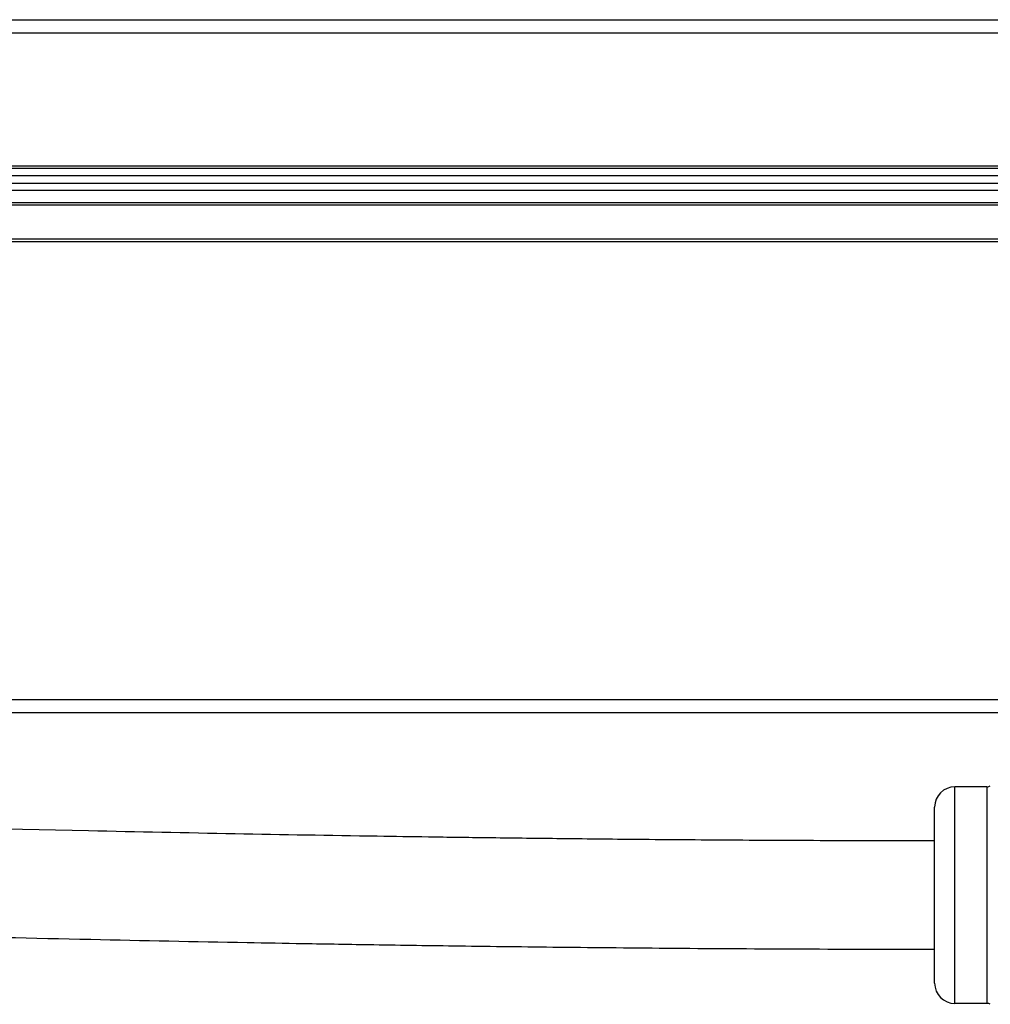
# Model space of a CAD drawing. Header units: millimetres. Extents: x -417 to 2302, y 446 to 879.
# Tile 27 of 31: x 2145 to 2217, y 626 to 699. Entities that reach past the tile are written whole.
import ezdxf

# ---------------------------------------------------------------- set-up
doc = ezdxf.new("R2010")
doc.units = ezdxf.units.MM

# ---------------------------------------------------------------- blocks, each defined once
blk = doc.blocks.new('Drawing View6')
at = {"color": 7, "linetype": 'Continuous', "lineweight": 25}
for p, q in [((-906, 60.648), (84, 60.648)), ((84, 59.648), (-906, 59.648)), ((-906, 49.848), (84, 49.848)), ((84, 49.648), (-906, 49.648)), ((-911, 49.148), (89, 49.148)), ((89, 48.548), (-911, 48.548)), ((-911, 48.048), (89, 48.048)), ((-906, 47.148), (84, 47.148)), ((84, 46.948), (-906, 46.948)), ((84, 44.448), (-906, 44.448)), ((84, 44.248), (-906, 44.248)), ((-910.8, 10.448), (88.8, 10.448)), ((88.8, 9.448), (-910.8, 9.448)), ((1.5, -12.002), (1.5, 3.998)), ((3.866, 3.998), (1.5, 3.998)), ((3.866, 3.998), (3.866, -12.002)), ((0, -10.502), (0, 2.498)), ((3.866, -12.002), (1.5, -12.002))]:
    blk.add_line(p, q, dxfattribs=at)
for centre, radius, start, end in [((1.5, 2.498), 1.5, 90, 180), ((3.866, 4.498), 0.5, 270, 299.8989), ((1.5, -10.502), 1.5, 180, 270), ((3.866, -12.502), 0.5, 60.1011, 90)]:
    blk.add_arc(centre, radius, start, end, dxfattribs=at)
for points, knots in [([(0, 0), (-2.502, 0.003), (-7.546, 0.008), (-14.856, 0.046), (-21.655, 0.097), (-27.631, 0.157), (-32.789, 0.218), (-37.211, 0.278), (-43.418, 0.371), (-51.786, 0.515), (-71.884, 0.925), (-111.663, 2.009), (-162.574, 3.901), (-215.254, 5.879), (-249.088, 6.99), (-272.41, 7.612), (-284.829, 7.904), (-294.302, 8.096), (-301.276, 8.22), (-306.494, 8.305), (-312.789, 8.397), (-320.167, 8.487), (-328.635, 8.566), (-338.2, 8.627), (-344.944, 8.635), (-348.5, 8.64)], [0, 0, 0, 0, 0.021533, 0.043404, 0.062902, 0.080041, 0.094833, 0.107286, 0.118098, 0.148254, 0.179302, 0.291078, 0.49068, 0.6177, 0.744719, 0.781977, 0.81846, 0.85162, 0.863511, 0.878475, 0.896529, 0.917687, 0.941969, 0.969398, 1, 1, 1, 1]), ([(-348.5, 0.64), (-345.681, 0.637), (-340.321, 0.632), (-332.696, 0.593), (-325.898, 0.541), (-319.924, 0.481), (-314.768, 0.42), (-310.347, 0.36), (-304.141, 0.267), (-295.773, 0.123), (-275.675, -0.287), (-235.896, -1.372), (-184.986, -3.265), (-132.306, -5.243), (-98.472, -6.353), (-75.151, -6.975), (-62.733, -7.267), (-53.26, -7.458), (-46.285, -7.582), (-41.064, -7.667), (-34.767, -7.759), (-27.387, -7.849), (-18.918, -7.928), (-9.668, -7.987), (-3.24, -7.995), (0, -8)], [0, 0, 0, 0, 0.024256, 0.046123, 0.065618, 0.082753, 0.097539, 0.109985, 0.120796, 0.150953, 0.182002, 0.293777, 0.493378, 0.620396, 0.747414, 0.784672, 0.821151, 0.854305, 0.866205, 0.881177, 0.899237, 0.920401, 0.944688, 0.97212, 1, 1, 1, 1])]:
    blk.add_open_spline(points, degree=3, knots=knots, dxfattribs=at)

msp = doc.modelspace()

# ---------------------------------------------------------------- block references
at = {"color": 7, "linetype": 'Continuous', "lineweight": 25}
msp.add_blockref('Drawing View6', (2212.721, 637.983), dxfattribs=at)

doc.saveas('drawing.dxf')
